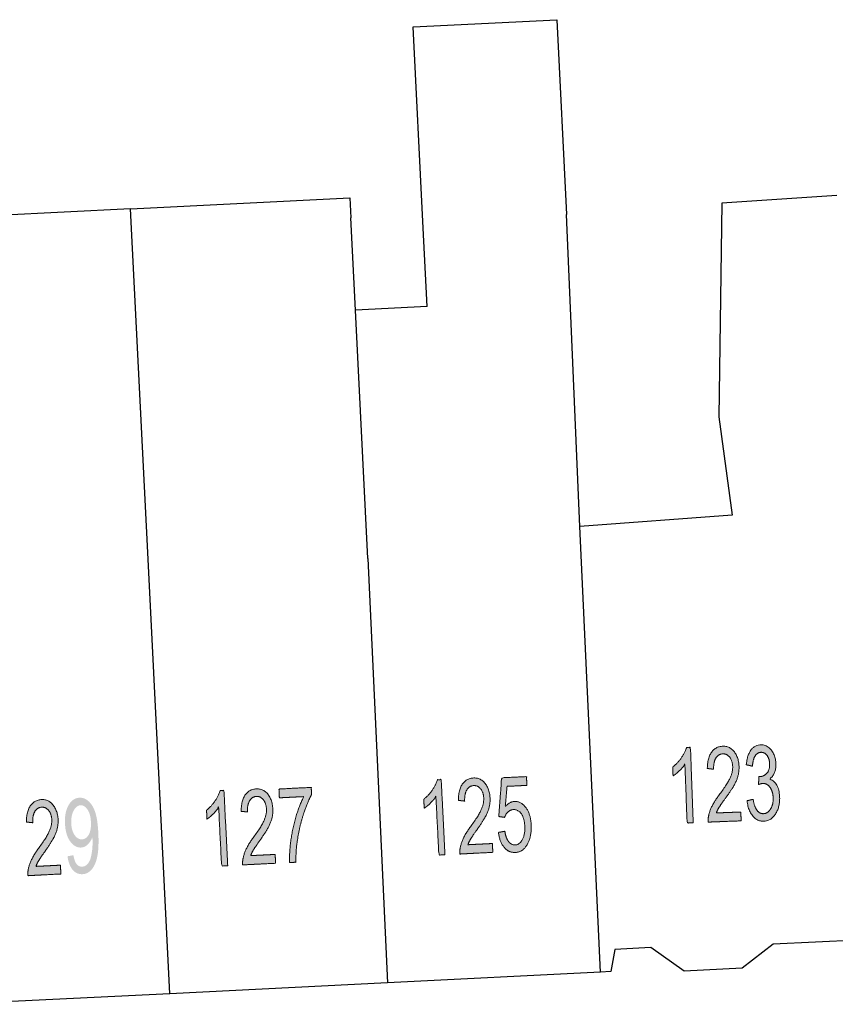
# Model space of a CAD drawing. Header units: metres. Extents: x 134521 to 134907, y 396000 to 396359.
# Tile 60 of 135: x 134635 to 134652, y 396284 to 396304. Entities that reach past the tile are written whole.
import ezdxf

# ---------------------------------------------------------------- set-up
doc = ezdxf.new("R2010")
doc.units = ezdxf.units.M
doc.header["$MEASUREMENT"] = 0

msp = doc.modelspace()

# ---------------------------------------------------------------- hatches: boundary and pattern name
at = {"linetype": 'Continuous', "lineweight": 0, "extrusion": (0, 0, -1)}
h = msp.add_hatch(color=251, dxfattribs=at)
edge = h.paths.add_edge_path()
edge.add_line((-134648.659, 396287.879), (-134648.536, 396287.874))
edge.add_line((-134648.536, 396287.874), (-134648.492, 396289.046))
edge.add_spline(control_points=[(-134648.492, 396289.046), (-134648.45, 396288.981), (-134648.38, 396288.915), (-134648.311, 396288.849), (-134648.255, 396288.815)], knot_values=[0, 0, 0, 0.5, 0.5, 1, 1, 1], degree=2, periodic=0)
edge.add_line((-134648.255, 396288.815), (-134648.248, 396288.993))
edge.add_spline(control_points=[(-134648.248, 396288.993), (-134648.348, 396289.07), (-134648.421, 396289.176), (-134648.494, 396289.282), (-134648.523, 396289.38)], knot_values=[0, 0, 0, 0.5, 0.5, 1, 1, 1], degree=2, periodic=0)
edge.add_line((-134648.523, 396289.38), (-134648.602, 396289.383))
edge.add_line((-134648.602, 396289.383), (-134648.659, 396287.879))
h = msp.add_hatch(color=251, dxfattribs=at)
edge = h.paths.add_edge_path()
edge.add_line((-134649.611, 396288.092), (-134649.618, 396287.915))
edge.add_line((-134649.618, 396287.915), (-134648.957, 396287.89))
edge.add_spline(control_points=[(-134648.957, 396287.89), (-134648.954, 396287.957), (-134648.967, 396288.019), (-134648.988, 396288.121), (-134649.04, 396288.221), (-134649.092, 396288.321), (-134649.192, 396288.454), (-134649.347, 396288.661), (-134649.4, 396288.78), (-134649.452, 396288.899), (-134649.448, 396289.003), (-134649.444, 396289.113), (-134649.389, 396289.186), (-134649.334, 396289.259), (-134649.251, 396289.256), (-134649.162, 396289.252), (-134649.112, 396289.171), (-134649.062, 396289.089), (-134649.067, 396288.948)], knot_values=[0, 0, 0, 0.111111, 0.111111, 0.222222, 0.222222, 0.333333, 0.333333, 0.444444, 0.444444, 0.555556, 0.555556, 0.666667, 0.666667, 0.777778, 0.777778, 0.888889, 0.888889, 1, 1, 1], degree=2, periodic=0)
edge.add_line((-134649.067, 396288.948), (-134648.94, 396288.963))
edge.add_spline(control_points=[(-134648.94, 396288.963), (-134648.944, 396289.174), (-134649.025, 396289.288), (-134649.105, 396289.402), (-134649.248, 396289.408), (-134649.391, 396289.413), (-134649.48, 396289.297), (-134649.568, 396289.181), (-134649.575, 396289.004), (-134649.578, 396288.914), (-134649.557, 396288.826), (-134649.536, 396288.738), (-134649.483, 396288.64), (-134649.43, 396288.542), (-134649.304, 396288.369), (-134649.199, 396288.226), (-134649.169, 396288.175), (-134649.14, 396288.124), (-134649.121, 396288.074)], knot_values=[0, 0, 0, 0.111111, 0.111111, 0.222222, 0.222222, 0.333333, 0.333333, 0.444444, 0.444444, 0.555556, 0.555556, 0.666667, 0.666667, 0.777778, 0.777778, 0.888889, 0.888889, 1, 1, 1], degree=2, periodic=0)
edge.add_line((-134649.121, 396288.074), (-134649.611, 396288.092))
h = msp.add_hatch(color=251, dxfattribs=at)
edge = h.paths.add_edge_path()
edge.add_line((-134649.735, 396288.318), (-134649.857, 396288.346))
edge.add_spline(control_points=[(-134649.857, 396288.346), (-134649.884, 396288.191), (-134649.937, 396288.123), (-134649.99, 396288.056), (-134650.064, 396288.059), (-134650.151, 396288.062), (-134650.207, 396288.155), (-134650.263, 396288.247), (-134650.258, 396288.38), (-134650.253, 396288.507), (-134650.194, 396288.587), (-134650.136, 396288.667), (-134650.051, 396288.664), (-134650.016, 396288.662), (-134649.965, 396288.64)], knot_values=[0, 0, 0, 0.142857, 0.142857, 0.285714, 0.285714, 0.428571, 0.428571, 0.571429, 0.571429, 0.714286, 0.714286, 0.857143, 0.857143, 1, 1, 1], degree=2, periodic=0)
edge.add_line((-134649.965, 396288.64), (-134649.973, 396288.802))
edge.add_spline(control_points=[(-134649.973, 396288.802), (-134649.985, 396288.8), (-134649.993, 396288.8), (-134650.071, 396288.803), (-134650.131, 396288.867), (-134650.192, 396288.931), (-134650.187, 396289.058), (-134650.183, 396289.159), (-134650.135, 396289.224), (-134650.087, 396289.289), (-134650.014, 396289.286), (-134649.943, 396289.283), (-134649.898, 396289.214), (-134649.852, 396289.144), (-134649.844, 396289.008)], knot_values=[0, 0, 0, 0.142857, 0.142857, 0.285714, 0.285714, 0.428571, 0.428571, 0.571429, 0.571429, 0.714286, 0.714286, 0.857143, 0.857143, 1, 1, 1], degree=2, periodic=0)
edge.add_line((-134649.844, 396289.008), (-134649.72, 396289.037))
edge.add_spline(control_points=[(-134649.72, 396289.037), (-134649.736, 396289.223), (-134649.811, 396289.327), (-134649.887, 396289.432), (-134650.006, 396289.437), (-134650.088, 396289.44), (-134650.159, 396289.39), (-134650.23, 396289.34), (-134650.27, 396289.25), (-134650.31, 396289.161), (-134650.313, 396289.059), (-134650.317, 396288.962), (-134650.285, 396288.881), (-134650.254, 396288.8), (-134650.187, 396288.751), (-134650.277, 396288.723), (-134650.33, 396288.629), (-134650.382, 396288.534), (-134650.388, 396288.389), (-134650.395, 396288.193), (-134650.305, 396288.053), (-134650.215, 396287.913), (-134650.069, 396287.907), (-134649.937, 396287.902), (-134649.846, 396288.017), (-134649.755, 396288.131), (-134649.735, 396288.318)], knot_values=[0, 0, 0, 0.076923, 0.076923, 0.153846, 0.153846, 0.230769, 0.230769, 0.307692, 0.307692, 0.384615, 0.384615, 0.461538, 0.461538, 0.538462, 0.538462, 0.615385, 0.615385, 0.692308, 0.692308, 0.769231, 0.769231, 0.846154, 0.846154, 0.923077, 0.923077, 1, 1, 1], degree=2, periodic=0)
h = msp.add_hatch(color=251, dxfattribs=at)
edge = h.paths.add_edge_path()
edge.add_line((-134644.64, 396287.462), (-134644.649, 396287.285))
edge.add_line((-134644.649, 396287.285), (-134643.989, 396287.252))
edge.add_spline(control_points=[(-134643.989, 396287.252), (-134643.984, 396287.319), (-134643.997, 396287.381), (-134644.017, 396287.483), (-134644.068, 396287.584), (-134644.118, 396287.685), (-134644.217, 396287.819), (-134644.369, 396288.027), (-134644.42, 396288.147), (-134644.471, 396288.267), (-134644.466, 396288.371), (-134644.461, 396288.481), (-134644.405, 396288.553), (-134644.349, 396288.625), (-134644.266, 396288.621), (-134644.177, 396288.617), (-134644.128, 396288.535), (-134644.079, 396288.452), (-134644.085, 396288.311)], knot_values=[0, 0, 0, 0.111111, 0.111111, 0.222222, 0.222222, 0.333333, 0.333333, 0.444444, 0.444444, 0.555556, 0.555556, 0.666667, 0.666667, 0.777778, 0.777778, 0.888889, 0.888889, 1, 1, 1], degree=2, periodic=0)
edge.add_line((-134644.085, 396288.311), (-134643.958, 396288.324))
edge.add_spline(control_points=[(-134643.958, 396288.324), (-134643.96, 396288.536), (-134644.039, 396288.651), (-134644.118, 396288.766), (-134644.261, 396288.773), (-134644.404, 396288.78), (-134644.494, 396288.665), (-134644.584, 396288.55), (-134644.593, 396288.373), (-134644.597, 396288.283), (-134644.577, 396288.195), (-134644.557, 396288.107), (-134644.505, 396288.008), (-134644.453, 396287.91), (-134644.329, 396287.735), (-134644.226, 396287.591), (-134644.197, 396287.54), (-134644.168, 396287.489), (-134644.15, 396287.438)], knot_values=[0, 0, 0, 0.111111, 0.111111, 0.222222, 0.222222, 0.333333, 0.333333, 0.444444, 0.444444, 0.555556, 0.555556, 0.666667, 0.666667, 0.777778, 0.777778, 0.888889, 0.888889, 1, 1, 1], degree=2, periodic=0)
edge.add_line((-134644.15, 396287.438), (-134644.64, 396287.462))
h = msp.add_hatch(color=251, dxfattribs=at)
edge = h.paths.add_edge_path()
edge.add_line((-134644.761, 396287.684), (-134644.889, 396287.707))
edge.add_spline(control_points=[(-134644.889, 396287.707), (-134644.91, 396287.567), (-134644.966, 396287.498), (-134645.021, 396287.43), (-134645.095, 396287.433), (-134645.184, 396287.438), (-134645.24, 396287.541), (-134645.296, 396287.645), (-134645.288, 396287.811), (-134645.28, 396287.968), (-134645.217, 396288.057), (-134645.154, 396288.145), (-134645.058, 396288.14), (-134644.998, 396288.137), (-134644.953, 396288.094), (-134644.907, 396288.051), (-134644.883, 396287.985)], knot_values=[0, 0, 0, 0.125, 0.125, 0.25, 0.25, 0.375, 0.375, 0.5, 0.5, 0.625, 0.625, 0.75, 0.75, 0.875, 0.875, 1, 1, 1], degree=2, periodic=0)
edge.add_line((-134644.883, 396287.985), (-134644.767, 396288.002))
edge.add_line((-134644.767, 396288.002), (-134644.825, 396288.776))
edge.add_line((-134644.825, 396288.776), (-134645.322, 396288.801))
edge.add_line((-134645.322, 396288.801), (-134645.33, 396288.625))
edge.add_line((-134645.33, 396288.625), (-134644.932, 396288.605))
edge.add_line((-134644.932, 396288.605), (-134644.898, 396288.201))
edge.add_spline(control_points=[(-134644.898, 396288.201), (-134644.984, 396288.299), (-134645.082, 396288.304), (-134645.213, 396288.31), (-134645.31, 396288.179), (-134645.407, 396288.047), (-134645.417, 396287.834), (-134645.427, 396287.63), (-134645.356, 396287.478), (-134645.269, 396287.291), (-134645.103, 396287.283), (-134644.966, 396287.276), (-134644.874, 396287.386), (-134644.783, 396287.496), (-134644.761, 396287.684)], knot_values=[0, 0, 0, 0.142857, 0.142857, 0.285714, 0.285714, 0.428571, 0.428571, 0.571429, 0.571429, 0.714286, 0.714286, 0.857143, 0.857143, 1, 1, 1], degree=2, periodic=0)
h = msp.add_hatch(color=251, dxfattribs=at)
edge = h.paths.add_edge_path()
edge.add_line((-134640.377, 396288.376), (-134640.368, 396288.553))
edge.add_line((-134640.368, 396288.553), (-134641.014, 396288.585))
edge.add_line((-134641.014, 396288.585), (-134641.021, 396288.442))
edge.add_spline(control_points=[(-134641.021, 396288.442), (-134640.933, 396288.285), (-134640.852, 396288.028), (-134640.771, 396287.771), (-134640.734, 396287.502), (-134640.706, 396287.312), (-134640.707, 396287.088)], knot_values=[0, 0, 0, 0.333333, 0.333333, 0.666667, 0.666667, 1, 1, 1], degree=2, periodic=0)
edge.add_line((-134640.707, 396287.088), (-134640.581, 396287.081))
edge.add_spline(control_points=[(-134640.581, 396287.081), (-134640.574, 396287.258), (-134640.606, 396287.511), (-134640.638, 396287.763), (-134640.709, 396288), (-134640.78, 396288.236), (-134640.865, 396288.4)], knot_values=[0, 0, 0, 0.333333, 0.333333, 0.666667, 0.666667, 1, 1, 1], degree=2, periodic=0)
edge.add_line((-134640.865, 396288.4), (-134640.377, 396288.376))
h = msp.add_hatch(color=251, dxfattribs=at)
edge = h.paths.add_edge_path()
edge.add_line((-134643.69, 396287.237), (-134643.568, 396287.231))
edge.add_line((-134643.568, 396287.231), (-134643.509, 396288.403))
edge.add_spline(control_points=[(-134643.509, 396288.403), (-134643.468, 396288.337), (-134643.399, 396288.27), (-134643.331, 396288.203), (-134643.275, 396288.169)], knot_values=[0, 0, 0, 0.5, 0.5, 1, 1, 1], degree=2, periodic=0)
edge.add_line((-134643.275, 396288.169), (-134643.266, 396288.347))
edge.add_spline(control_points=[(-134643.266, 396288.347), (-134643.365, 396288.424), (-134643.437, 396288.531), (-134643.509, 396288.638), (-134643.536, 396288.737)], knot_values=[0, 0, 0, 0.5, 0.5, 1, 1, 1], degree=2, periodic=0)
edge.add_line((-134643.536, 396288.737), (-134643.615, 396288.741))
edge.add_line((-134643.615, 396288.741), (-134643.69, 396287.237))
h = msp.add_hatch(color=251, dxfattribs=at)
edge = h.paths.add_edge_path()
edge.add_line((-134639.343, 396287.019), (-134639.221, 396287.013))
edge.add_line((-134639.221, 396287.013), (-134639.162, 396288.185))
edge.add_spline(control_points=[(-134639.162, 396288.185), (-134639.121, 396288.119), (-134639.052, 396288.053), (-134638.984, 396287.986), (-134638.928, 396287.951)], knot_values=[0, 0, 0, 0.5, 0.5, 1, 1, 1], degree=2, periodic=0)
edge.add_line((-134638.928, 396287.951), (-134638.919, 396288.129))
edge.add_spline(control_points=[(-134638.919, 396288.129), (-134639.018, 396288.206), (-134639.09, 396288.314), (-134639.162, 396288.421), (-134639.189, 396288.519)], knot_values=[0, 0, 0, 0.5, 0.5, 1, 1, 1], degree=2, periodic=0)
edge.add_line((-134639.189, 396288.519), (-134639.268, 396288.523))
edge.add_line((-134639.268, 396288.523), (-134639.343, 396287.019))
h = msp.add_hatch(color=251, dxfattribs=at)
edge = h.paths.add_edge_path()
edge.add_line((-134640.293, 396287.244), (-134640.302, 396287.067))
edge.add_line((-134640.302, 396287.067), (-134639.642, 396287.034))
edge.add_spline(control_points=[(-134639.642, 396287.034), (-134639.637, 396287.101), (-134639.65, 396287.163), (-134639.67, 396287.265), (-134639.72, 396287.366), (-134639.771, 396287.467), (-134639.869, 396287.601), (-134640.022, 396287.809), (-134640.073, 396287.929), (-134640.124, 396288.049), (-134640.119, 396288.153), (-134640.114, 396288.263), (-134640.058, 396288.335), (-134640.002, 396288.408), (-134639.918, 396288.403), (-134639.83, 396288.399), (-134639.781, 396288.317), (-134639.732, 396288.234), (-134639.738, 396288.093)], knot_values=[0, 0, 0, 0.111111, 0.111111, 0.222222, 0.222222, 0.333333, 0.333333, 0.444444, 0.444444, 0.555556, 0.555556, 0.666667, 0.666667, 0.777778, 0.777778, 0.888889, 0.888889, 1, 1, 1], degree=2, periodic=0)
edge.add_line((-134639.738, 396288.093), (-134639.611, 396288.106))
edge.add_spline(control_points=[(-134639.611, 396288.106), (-134639.613, 396288.318), (-134639.692, 396288.433), (-134639.771, 396288.548), (-134639.913, 396288.555), (-134640.057, 396288.563), (-134640.147, 396288.447), (-134640.237, 396288.332), (-134640.246, 396288.155), (-134640.25, 396288.066), (-134640.23, 396287.977), (-134640.21, 396287.889), (-134640.158, 396287.791), (-134640.106, 396287.692), (-134639.982, 396287.518), (-134639.879, 396287.373), (-134639.85, 396287.322), (-134639.821, 396287.271), (-134639.803, 396287.22)], knot_values=[0, 0, 0, 0.111111, 0.111111, 0.222222, 0.222222, 0.333333, 0.333333, 0.444444, 0.444444, 0.555556, 0.555556, 0.666667, 0.666667, 0.777778, 0.777778, 0.888889, 0.888889, 1, 1, 1], degree=2, periodic=0)
edge.add_line((-134639.803, 396287.22), (-134640.293, 396287.244))
h = msp.add_hatch(color=251, dxfattribs=at)
edge = h.paths.add_edge_path()
edge.add_line((-134635.996, 396287.029), (-134636.005, 396286.852))
edge.add_line((-134636.005, 396286.852), (-134635.345, 396286.819))
edge.add_spline(control_points=[(-134635.345, 396286.819), (-134635.34, 396286.886), (-134635.353, 396286.948), (-134635.373, 396287.05), (-134635.424, 396287.151), (-134635.474, 396287.252), (-134635.573, 396287.386), (-134635.725, 396287.594), (-134635.776, 396287.714), (-134635.827, 396287.834), (-134635.822, 396287.938), (-134635.817, 396288.048), (-134635.761, 396288.12), (-134635.705, 396288.193), (-134635.622, 396288.188), (-134635.533, 396288.184), (-134635.484, 396288.102), (-134635.435, 396288.019), (-134635.441, 396287.878)], knot_values=[0, 0, 0, 0.111111, 0.111111, 0.222222, 0.222222, 0.333333, 0.333333, 0.444444, 0.444444, 0.555556, 0.555556, 0.666667, 0.666667, 0.777778, 0.777778, 0.888889, 0.888889, 1, 1, 1], degree=2, periodic=0)
edge.add_line((-134635.441, 396287.878), (-134635.314, 396287.891))
edge.add_spline(control_points=[(-134635.314, 396287.891), (-134635.316, 396288.103), (-134635.395, 396288.218), (-134635.474, 396288.333), (-134635.617, 396288.34), (-134635.76, 396288.348), (-134635.85, 396288.232), (-134635.94, 396288.117), (-134635.949, 396287.94), (-134635.953, 396287.85), (-134635.933, 396287.762), (-134635.913, 396287.674), (-134635.861, 396287.576), (-134635.809, 396287.477), (-134635.685, 396287.303), (-134635.582, 396287.158), (-134635.553, 396287.107), (-134635.524, 396287.056), (-134635.506, 396287.005)], knot_values=[0, 0, 0, 0.111111, 0.111111, 0.222222, 0.222222, 0.333333, 0.333333, 0.444444, 0.444444, 0.555556, 0.555556, 0.666667, 0.666667, 0.777778, 0.777778, 0.888889, 0.888889, 1, 1, 1], degree=2, periodic=0)
edge.add_line((-134635.506, 396287.005), (-134635.996, 396287.029))
h = msp.add_hatch(color=251, dxfattribs=at)
edge = h.paths.add_edge_path()
edge.add_line((-134636.137, 396287.207), (-134636.255, 396287.229))
edge.add_spline(control_points=[(-134636.255, 396287.229), (-134636.276, 396287.105), (-134636.321, 396287.05), (-134636.366, 396286.996), (-134636.432, 396287), (-134636.488, 396287.002), (-134636.529, 396287.043), (-134636.57, 396287.084), (-134636.594, 396287.151), (-134636.617, 396287.217), (-134636.63, 396287.328), (-134636.643, 396287.44), (-134636.637, 396287.554), (-134636.637, 396287.566), (-134636.635, 396287.591), (-134636.603, 396287.501), (-134636.542, 396287.443), (-134636.481, 396287.385), (-134636.407, 396287.382), (-134636.283, 396287.376), (-134636.19, 396287.506), (-134636.098, 396287.637), (-134636.087, 396287.857), (-134636.075, 396288.085), (-134636.158, 396288.228), (-134636.24, 396288.372), (-134636.375, 396288.378), (-134636.472, 396288.383), (-134636.557, 396288.309), (-134636.642, 396288.234), (-134636.691, 396288.091), (-134636.74, 396287.947), (-134636.754, 396287.671), (-134636.768, 396287.384), (-134636.735, 396287.212), (-134636.702, 396287.04), (-134636.624, 396286.947), (-134636.547, 396286.854), (-134636.437, 396286.849), (-134636.319, 396286.843), (-134636.24, 396286.937), (-134636.161, 396287.031), (-134636.137, 396287.207)], knot_values=[0, 0, 0, 0.047619, 0.047619, 0.095238, 0.095238, 0.142857, 0.142857, 0.190476, 0.190476, 0.238095, 0.238095, 0.285714, 0.285714, 0.333333, 0.333333, 0.380952, 0.380952, 0.428571, 0.428571, 0.47619, 0.47619, 0.52381, 0.52381, 0.571429, 0.571429, 0.619048, 0.619048, 0.666667, 0.666667, 0.714286, 0.714286, 0.761905, 0.761905, 0.809524, 0.809524, 0.857143, 0.857143, 0.904762, 0.904762, 0.952381, 0.952381, 1, 1, 1], degree=2, periodic=0)
edge = h.paths.add_edge_path(flags=16)
edge.add_spline(control_points=[(-134636.606, 396287.892), (-134636.598, 396288.051), (-134636.538, 396288.141), (-134636.477, 396288.231), (-134636.398, 396288.227), (-134636.316, 396288.223), (-134636.261, 396288.12), (-134636.205, 396288.017), (-134636.213, 396287.857), (-134636.22, 396287.714), (-134636.282, 396287.628), (-134636.344, 396287.541), (-134636.429, 396287.545), (-134636.513, 396287.55), (-134636.564, 396287.642), (-134636.614, 396287.734), (-134636.606, 396287.892)], knot_values=[0, 0, 0, 0.125, 0.125, 0.25, 0.25, 0.375, 0.375, 0.5, 0.5, 0.625, 0.625, 0.75, 0.75, 0.875, 0.875, 1, 1, 1], degree=2, periodic=0)

# ---------------------------------------------------------------- linework, layer by layer
at = {"color": 251}
for p, q in [((134643.053, 396303.796), (134645.929, 396303.94)), ((134645.929, 396303.94), (134646.124, 396300.045)), ((134643.248, 396299.901), (134643.053, 396303.796)), ((134651.534, 396300.421), (134649.234, 396300.271)), ((134637.399, 396300.155), (134641.788, 396300.375)), ((134641.788, 396300.375), (134641.808, 396299.975)), ((134649.234, 396300.271), (134649.169, 396295.995)), ((134637.399, 396300.155), (134633.331, 396299.951)), ((134637.756, 396293.017), (134637.399, 396300.155)), ((134646.387, 396293.801), (134646.124, 396300.045)), ((134641.9, 396298.132), (134641.808, 396299.975)), ((134643.333, 396298.203), (134643.248, 396299.901)), ((134643.333, 396298.203), (134641.9, 396298.132)), ((134642.149, 396293.161), (134641.9, 396298.132)), ((134649.169, 396295.995), (134649.438, 396294.029)), ((134649.438, 396294.029), (134646.387, 396293.801)), ((134646.806, 396284.89), (134646.387, 396293.801)), ((134642.149, 396293.161), (134642.539, 396284.676)), ((134638.184, 396284.458), (134637.756, 396293.017)), ((134650.256, 396285.447), (134649.639, 396284.967)), ((134652.029, 396285.533), (134650.256, 396285.447)), ((134647.09, 396285.34), (134647.01, 396284.9)), ((134647.81, 396285.38), (134647.09, 396285.34)), ((134648.48, 396284.91), (134647.81, 396285.38)), ((134646.806, 396284.89), (134642.539, 396284.676)), ((134647.01, 396284.9), (134646.806, 396284.89)), ((134649.639, 396284.967), (134648.48, 396284.91)), ((134642.539, 396284.676), (134638.184, 396284.458)), ((134638.184, 396284.458), (134633.938, 396284.246))]:
    msp.add_line(p, q, dxfattribs=at)
at = {"color": 251, "linetype": 'Continuous', "lineweight": 0}
for points, knots in [([(134648.659, 396287.879), (134648.598, 396287.876), (134648.536, 396287.874), (134648.514, 396288.46), (134648.492, 396289.046), (134648.45, 396288.981), (134648.38, 396288.915), (134648.311, 396288.849), (134648.255, 396288.815), (134648.251, 396288.904), (134648.248, 396288.993), (134648.348, 396289.07), (134648.421, 396289.176), (134648.494, 396289.282), (134648.523, 396289.38), (134648.562, 396289.382), (134648.602, 396289.383), (134648.63, 396288.631), (134648.659, 396287.879)], [0, 0, 0, 0.1, 0.1, 0.2, 0.2, 0.3, 0.3, 0.4, 0.4, 0.6, 0.6, 0.7, 0.7, 0.8, 0.8, 0.9, 0.9, 1, 1, 1]), ([(134649.611, 396288.092), (134649.614, 396288.004), (134649.618, 396287.915), (134649.288, 396287.903), (134648.957, 396287.89), (134648.954, 396287.957), (134648.967, 396288.019), (134648.988, 396288.121), (134649.04, 396288.221), (134649.092, 396288.321), (134649.192, 396288.454), (134649.347, 396288.661), (134649.4, 396288.78), (134649.452, 396288.899), (134649.448, 396289.003), (134649.444, 396289.113), (134649.389, 396289.186), (134649.334, 396289.259), (134649.251, 396289.256), (134649.162, 396289.252), (134649.112, 396289.171), (134649.062, 396289.089), (134649.067, 396288.948), (134649.003, 396288.955), (134648.94, 396288.963), (134648.944, 396289.174), (134649.025, 396289.288), (134649.105, 396289.402), (134649.248, 396289.408), (134649.391, 396289.413), (134649.48, 396289.297), (134649.568, 396289.181), (134649.575, 396289.004), (134649.578, 396288.914), (134649.557, 396288.826), (134649.536, 396288.738), (134649.483, 396288.64), (134649.43, 396288.542), (134649.304, 396288.369), (134649.199, 396288.226), (134649.169, 396288.175), (134649.14, 396288.124), (134649.121, 396288.074), (134649.366, 396288.083), (134649.611, 396288.092)], [0, 0, 0, 0.1, 0.1, 0.2, 0.2, 0.222222, 0.222222, 0.244444, 0.244444, 0.266667, 0.266667, 0.288889, 0.288889, 0.311111, 0.311111, 0.333333, 0.333333, 0.355556, 0.355556, 0.377778, 0.377778, 0.4, 0.4, 0.6, 0.6, 0.622222, 0.622222, 0.644444, 0.644444, 0.666667, 0.666667, 0.688889, 0.688889, 0.711111, 0.711111, 0.733333, 0.733333, 0.755556, 0.755556, 0.777778, 0.777778, 0.8, 0.8, 1, 1, 1]), ([(134649.735, 396288.318), (134649.796, 396288.332), (134649.857, 396288.346), (134649.884, 396288.191), (134649.937, 396288.123), (134649.99, 396288.056), (134650.064, 396288.059), (134650.151, 396288.062), (134650.207, 396288.155), (134650.263, 396288.247), (134650.258, 396288.38), (134650.253, 396288.507), (134650.194, 396288.587), (134650.136, 396288.667), (134650.051, 396288.664), (134650.016, 396288.662), (134649.965, 396288.64), (134649.969, 396288.721), (134649.973, 396288.802), (134649.985, 396288.8), (134649.993, 396288.8), (134650.071, 396288.803), (134650.131, 396288.867), (134650.192, 396288.931), (134650.187, 396289.058), (134650.183, 396289.159), (134650.135, 396289.224), (134650.087, 396289.289), (134650.014, 396289.286), (134649.943, 396289.283), (134649.898, 396289.214), (134649.852, 396289.144), (134649.844, 396289.008), (134649.782, 396289.023), (134649.72, 396289.037), (134649.736, 396289.223), (134649.811, 396289.327), (134649.887, 396289.432), (134650.006, 396289.437), (134650.088, 396289.44), (134650.159, 396289.39), (134650.23, 396289.34), (134650.27, 396289.25), (134650.31, 396289.161), (134650.313, 396289.059), (134650.317, 396288.962), (134650.285, 396288.881), (134650.254, 396288.8), (134650.187, 396288.751), (134650.277, 396288.723), (134650.33, 396288.629), (134650.382, 396288.534), (134650.388, 396288.389), (134650.395, 396288.193), (134650.305, 396288.053), (134650.215, 396287.913), (134650.069, 396287.907), (134649.937, 396287.902), (134649.846, 396288.017), (134649.755, 396288.131), (134649.735, 396288.318)], [0, 0, 0, 0.166667, 0.166667, 0.190476, 0.190476, 0.214286, 0.214286, 0.238095, 0.238095, 0.261905, 0.261905, 0.285714, 0.285714, 0.309524, 0.309524, 0.333333, 0.333333, 0.5, 0.5, 0.52381, 0.52381, 0.547619, 0.547619, 0.571429, 0.571429, 0.595238, 0.595238, 0.619048, 0.619048, 0.642857, 0.642857, 0.666667, 0.666667, 0.833333, 0.833333, 0.846154, 0.846154, 0.858974, 0.858974, 0.871795, 0.871795, 0.884615, 0.884615, 0.897436, 0.897436, 0.910256, 0.910256, 0.923077, 0.923077, 0.935897, 0.935897, 0.948718, 0.948718, 0.961538, 0.961538, 0.974359, 0.974359, 0.987179, 0.987179, 1, 1, 1]), ([(134644.64, 396287.462), (134644.644, 396287.374), (134644.649, 396287.285), (134644.319, 396287.269), (134643.989, 396287.252), (134643.984, 396287.319), (134643.997, 396287.381), (134644.017, 396287.483), (134644.068, 396287.584), (134644.118, 396287.685), (134644.217, 396287.819), (134644.369, 396288.027), (134644.42, 396288.147), (134644.471, 396288.267), (134644.466, 396288.371), (134644.461, 396288.481), (134644.405, 396288.553), (134644.349, 396288.625), (134644.266, 396288.621), (134644.177, 396288.617), (134644.128, 396288.535), (134644.079, 396288.452), (134644.085, 396288.311), (134644.022, 396288.318), (134643.958, 396288.324), (134643.96, 396288.536), (134644.039, 396288.651), (134644.118, 396288.766), (134644.261, 396288.773), (134644.404, 396288.78), (134644.494, 396288.665), (134644.584, 396288.55), (134644.593, 396288.373), (134644.597, 396288.283), (134644.577, 396288.195), (134644.557, 396288.107), (134644.505, 396288.008), (134644.453, 396287.91), (134644.329, 396287.735), (134644.226, 396287.591), (134644.197, 396287.54), (134644.168, 396287.489), (134644.15, 396287.438), (134644.395, 396287.45), (134644.64, 396287.462)], [0, 0, 0, 0.1, 0.1, 0.2, 0.2, 0.222222, 0.222222, 0.244444, 0.244444, 0.266667, 0.266667, 0.288889, 0.288889, 0.311111, 0.311111, 0.333333, 0.333333, 0.355556, 0.355556, 0.377778, 0.377778, 0.4, 0.4, 0.6, 0.6, 0.622222, 0.622222, 0.644444, 0.644444, 0.666667, 0.666667, 0.688889, 0.688889, 0.711111, 0.711111, 0.733333, 0.733333, 0.755556, 0.755556, 0.777778, 0.777778, 0.8, 0.8, 1, 1, 1]), ([(134644.761, 396287.684), (134644.825, 396287.696), (134644.889, 396287.707), (134644.91, 396287.567), (134644.966, 396287.498), (134645.021, 396287.43), (134645.095, 396287.433), (134645.184, 396287.438), (134645.24, 396287.541), (134645.296, 396287.645), (134645.288, 396287.811), (134645.28, 396287.968), (134645.217, 396288.057), (134645.154, 396288.145), (134645.058, 396288.14), (134644.998, 396288.137), (134644.953, 396288.094), (134644.907, 396288.051), (134644.883, 396287.985), (134644.825, 396287.993), (134644.767, 396288.002), (134644.796, 396288.389), (134644.825, 396288.776), (134645.073, 396288.789), (134645.322, 396288.801), (134645.326, 396288.713), (134645.33, 396288.625), (134645.131, 396288.615), (134644.932, 396288.605), (134644.915, 396288.403), (134644.898, 396288.201), (134644.984, 396288.299), (134645.082, 396288.304), (134645.213, 396288.31), (134645.31, 396288.179), (134645.407, 396288.047), (134645.417, 396287.834), (134645.427, 396287.63), (134645.356, 396287.478), (134645.269, 396287.291), (134645.103, 396287.283), (134644.966, 396287.276), (134644.874, 396287.386), (134644.783, 396287.496), (134644.761, 396287.684)], [0, 0, 0, 0.25, 0.25, 0.28125, 0.28125, 0.3125, 0.3125, 0.34375, 0.34375, 0.375, 0.375, 0.40625, 0.40625, 0.4375, 0.4375, 0.46875, 0.46875, 0.5, 0.5, 0.541667, 0.541667, 0.583333, 0.583333, 0.625, 0.625, 0.666667, 0.666667, 0.708333, 0.708333, 0.75, 0.75, 0.785714, 0.785714, 0.821429, 0.821429, 0.857143, 0.857143, 0.892857, 0.892857, 0.928571, 0.928571, 0.964286, 0.964286, 1, 1, 1]), ([(134640.377, 396288.376), (134640.372, 396288.465), (134640.368, 396288.553), (134640.691, 396288.569), (134641.014, 396288.585), (134641.018, 396288.514), (134641.021, 396288.442), (134640.933, 396288.285), (134640.852, 396288.028), (134640.771, 396287.771), (134640.734, 396287.502), (134640.706, 396287.312), (134640.707, 396287.088), (134640.644, 396287.084), (134640.581, 396287.081), (134640.574, 396287.258), (134640.606, 396287.511), (134640.638, 396287.763), (134640.709, 396288), (134640.78, 396288.236), (134640.865, 396288.4), (134640.621, 396288.388), (134640.377, 396288.376)], [0, 0, 0, 0.066667, 0.066667, 0.133333, 0.133333, 0.2, 0.2, 0.266667, 0.266667, 0.333333, 0.333333, 0.4, 0.4, 0.6, 0.6, 0.666667, 0.666667, 0.733333, 0.733333, 0.8, 0.8, 1, 1, 1]), ([(134643.69, 396287.237), (134643.629, 396287.234), (134643.568, 396287.231), (134643.539, 396287.817), (134643.509, 396288.403), (134643.468, 396288.337), (134643.399, 396288.27), (134643.331, 396288.203), (134643.275, 396288.169), (134643.271, 396288.258), (134643.266, 396288.347), (134643.365, 396288.424), (134643.437, 396288.531), (134643.509, 396288.638), (134643.536, 396288.737), (134643.576, 396288.739), (134643.615, 396288.741), (134643.653, 396287.989), (134643.69, 396287.237)], [0, 0, 0, 0.1, 0.1, 0.2, 0.2, 0.3, 0.3, 0.4, 0.4, 0.6, 0.6, 0.7, 0.7, 0.8, 0.8, 0.9, 0.9, 1, 1, 1]), ([(134639.343, 396287.019), (134639.282, 396287.016), (134639.221, 396287.013), (134639.191, 396287.599), (134639.162, 396288.185), (134639.121, 396288.119), (134639.052, 396288.053), (134638.984, 396287.986), (134638.928, 396287.951), (134638.924, 396288.04), (134638.919, 396288.129), (134639.018, 396288.206), (134639.09, 396288.314), (134639.162, 396288.421), (134639.189, 396288.519), (134639.228, 396288.521), (134639.268, 396288.523), (134639.306, 396287.771), (134639.343, 396287.019)], [0, 0, 0, 0.1, 0.1, 0.2, 0.2, 0.3, 0.3, 0.4, 0.4, 0.6, 0.6, 0.7, 0.7, 0.8, 0.8, 0.9, 0.9, 1, 1, 1]), ([(134640.293, 396287.244), (134640.297, 396287.156), (134640.302, 396287.067), (134639.972, 396287.051), (134639.642, 396287.034), (134639.637, 396287.101), (134639.65, 396287.163), (134639.67, 396287.265), (134639.72, 396287.366), (134639.771, 396287.467), (134639.869, 396287.601), (134640.022, 396287.809), (134640.073, 396287.929), (134640.124, 396288.049), (134640.119, 396288.153), (134640.114, 396288.263), (134640.058, 396288.335), (134640.002, 396288.408), (134639.918, 396288.403), (134639.83, 396288.399), (134639.781, 396288.317), (134639.732, 396288.234), (134639.738, 396288.093), (134639.675, 396288.1), (134639.611, 396288.106), (134639.613, 396288.318), (134639.692, 396288.433), (134639.771, 396288.548), (134639.913, 396288.555), (134640.057, 396288.563), (134640.147, 396288.447), (134640.237, 396288.332), (134640.246, 396288.155), (134640.25, 396288.066), (134640.23, 396287.977), (134640.21, 396287.889), (134640.158, 396287.791), (134640.106, 396287.692), (134639.982, 396287.518), (134639.879, 396287.373), (134639.85, 396287.322), (134639.821, 396287.271), (134639.803, 396287.22), (134640.048, 396287.232), (134640.293, 396287.244)], [0, 0, 0, 0.1, 0.1, 0.2, 0.2, 0.222222, 0.222222, 0.244444, 0.244444, 0.266667, 0.266667, 0.288889, 0.288889, 0.311111, 0.311111, 0.333333, 0.333333, 0.355556, 0.355556, 0.377778, 0.377778, 0.4, 0.4, 0.6, 0.6, 0.622222, 0.622222, 0.644444, 0.644444, 0.666667, 0.666667, 0.688889, 0.688889, 0.711111, 0.711111, 0.733333, 0.733333, 0.755556, 0.755556, 0.777778, 0.777778, 0.8, 0.8, 1, 1, 1]), ([(134635.996, 396287.029), (134636, 396286.941), (134636.005, 396286.852), (134635.675, 396286.836), (134635.345, 396286.819), (134635.34, 396286.886), (134635.353, 396286.948), (134635.373, 396287.05), (134635.424, 396287.151), (134635.474, 396287.252), (134635.573, 396287.386), (134635.725, 396287.594), (134635.776, 396287.714), (134635.827, 396287.834), (134635.822, 396287.938), (134635.817, 396288.048), (134635.761, 396288.12), (134635.705, 396288.193), (134635.622, 396288.188), (134635.533, 396288.184), (134635.484, 396288.102), (134635.435, 396288.019), (134635.441, 396287.878), (134635.378, 396287.885), (134635.314, 396287.891), (134635.316, 396288.103), (134635.395, 396288.218), (134635.474, 396288.333), (134635.617, 396288.34), (134635.76, 396288.348), (134635.85, 396288.232), (134635.94, 396288.117), (134635.949, 396287.94), (134635.953, 396287.85), (134635.933, 396287.762), (134635.913, 396287.674), (134635.861, 396287.576), (134635.809, 396287.477), (134635.685, 396287.303), (134635.582, 396287.158), (134635.553, 396287.107), (134635.524, 396287.056), (134635.506, 396287.005), (134635.751, 396287.017), (134635.996, 396287.029)], [0, 0, 0, 0.1, 0.1, 0.2, 0.2, 0.222222, 0.222222, 0.244444, 0.244444, 0.266667, 0.266667, 0.288889, 0.288889, 0.311111, 0.311111, 0.333333, 0.333333, 0.355556, 0.355556, 0.377778, 0.377778, 0.4, 0.4, 0.6, 0.6, 0.622222, 0.622222, 0.644444, 0.644444, 0.666667, 0.666667, 0.688889, 0.688889, 0.711111, 0.711111, 0.733333, 0.733333, 0.755556, 0.755556, 0.777778, 0.777778, 0.8, 0.8, 1, 1, 1])]:
    msp.add_open_spline(points, degree=2, knots=knots, dxfattribs=at)

doc.saveas('drawing.dxf')
